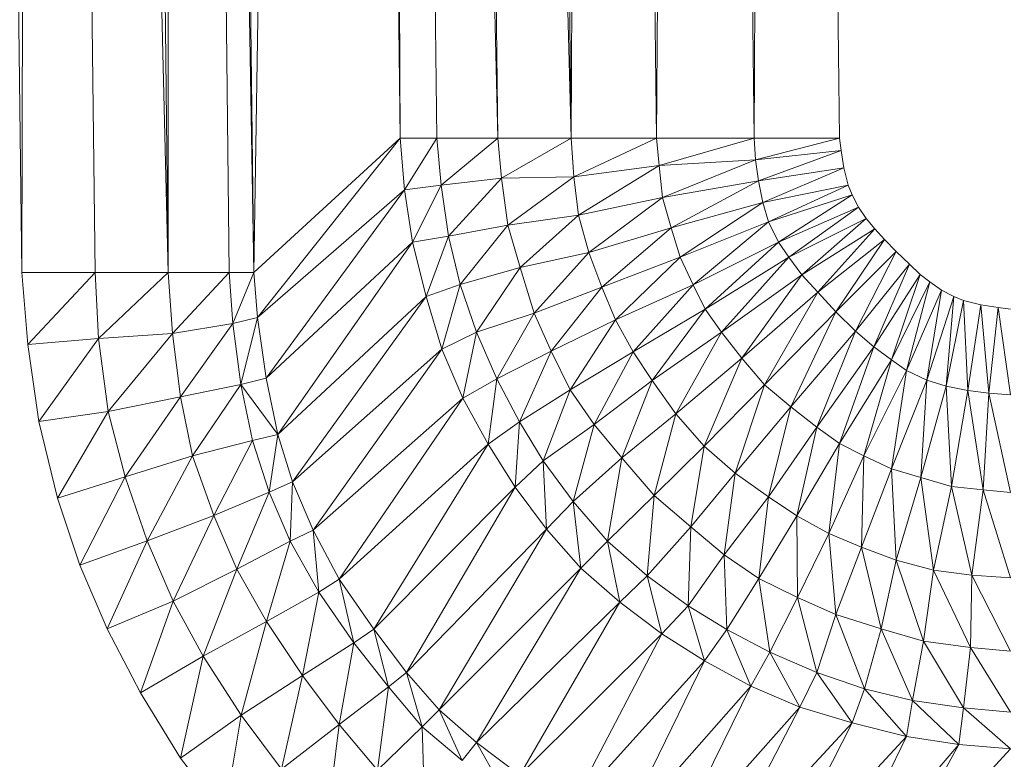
# Model space of a CAD drawing. Header units: metres. Extents: x 391.1 to 430.4, y 12.7 to 29.8.
# Tile 144 of 208: x 409.5217 to 409.5761, y 14.2593 to 14.3001. Entities that reach past the tile are written whole.
import ezdxf

# ---------------------------------------------------------------- set-up
doc = ezdxf.new("R2010")
doc.units = ezdxf.units.M
doc.layers.add('A-DETL-____-MBND', color=7, linetype='Continuous', lineweight=18)

# ---------------------------------------------------------------- blocks, each defined once
blk = doc.blocks.new('Family - Plats de dutxa PS-1-153666-02_SAN_P0')
at = {"layer": 'A-DETL-____-MBND', "color": 253, "true_color": 0xaaaaaa}
for p, q in [((0.068368, 0.105823), (0.064997, 0.400261)), ((0.068368, 0.105823), (0.064997, 0.400261)), ((0.069042, 0.400261), (0.068368, 0.105823)), ((0.068368, 0.105823), (0.069042, 0.400261)), ((0.069042, 0.400261), (0.076458, 0.105823)), ((0.069042, 0.400261), (0.072413, 0.105823)), ((0.076458, 0.105823), (0.069042, 0.400261)), ((0.069042, 0.400261), (0.072413, 0.105823)), ((0.076458, 0.105823), (0.073087, 0.400261)), ((0.076458, 0.105823), (0.073087, 0.400261)), ((0.076458, 0.400261), (0.081177, 0.105823)), ((0.076458, 0.400261), (0.079828, 0.105823)), ((0.081177, 0.105823), (0.076458, 0.400261)), ((0.076458, 0.400261), (0.079828, 0.105823)), ((0.076458, 0.400261), (0.076458, 0.105823)), ((0.076458, 0.105823), (0.076458, 0.400261)), ((0.081177, 0.105823), (0.077806, 0.400261)), ((0.081177, 0.105823), (0.077806, 0.400261)), ((0.085896, 0.400261), (0.081177, 0.105823)), ((0.081177, 0.105823), (0.085896, 0.400261)), ((0.089267, 0.113238), (0.085896, 0.400261)), ((0.085896, 0.400261), (0.089267, 0.113238)), ((0.087918, 0.400261), (0.09466, 0.113238)), ((0.087918, 0.400261), (0.091289, 0.113238)), ((0.09466, 0.113238), (0.087918, 0.400261)), ((0.087918, 0.400261), (0.091289, 0.113238)), ((0.087918, 0.400261), (0.089267, 0.113238)), ((0.089267, 0.113238), (0.087918, 0.400261)), ((0.091289, 0.400261), (0.098705, 0.113238)), ((0.091289, 0.400261), (0.09466, 0.113238)), ((0.098705, 0.113238), (0.091289, 0.400261)), ((0.09466, 0.113238), (0.091289, 0.400261)), ((0.098705, 0.113238), (0.095334, 0.400261)), ((0.098705, 0.113238), (0.095334, 0.400261)), ((0.100053, 0.400261), (0.098705, 0.113238)), ((0.098705, 0.113238), (0.100053, 0.400261)), ((0.103424, 0.113238), (0.100053, 0.400261)), ((0.100053, 0.400261), (0.103424, 0.113238)), ((0.105446, 0.400261), (0.103424, 0.113238)), ((0.103424, 0.113238), (0.105446, 0.400261)), ((0.108817, 0.113238), (0.105446, 0.400261)), ((0.105446, 0.400261), (0.108817, 0.113238)), ((0.110165, 0.400261), (0.108817, 0.113238)), ((0.108817, 0.113238), (0.110165, 0.400261)), ((0.113536, 0.113238), (0.110165, 0.400261)), ((0.110165, 0.400261), (0.113536, 0.113238)), ((0.089267, 0.113238), (0.081177, 0.105823)), ((0.081177, 0.105823), (0.089267, 0.113238)), ((0.089267, 0.113238), (0.081379, 0.10335)), ((0.081379, 0.10335), (0.089267, 0.113238)), ((0.091289, 0.113238), (0.089267, 0.113238)), ((0.089267, 0.113238), (0.089504, 0.110392)), ((0.089504, 0.110392), (0.089267, 0.113238)), ((0.089267, 0.113238), (0.091289, 0.113238)), ((0.091289, 0.113238), (0.089504, 0.110392)), ((0.089504, 0.110392), (0.091289, 0.113238)), ((0.09466, 0.113238), (0.091289, 0.113238)), ((0.091289, 0.113238), (0.09153, 0.110655)), ((0.09153, 0.110655), (0.091289, 0.113238)), ((0.091289, 0.113238), (0.09466, 0.113238)), ((0.09466, 0.113238), (0.09153, 0.110655)), ((0.09153, 0.110655), (0.09466, 0.113238)), ((0.098705, 0.113238), (0.09466, 0.113238)), ((0.09466, 0.113238), (0.09487, 0.11103)), ((0.09487, 0.11103), (0.09466, 0.113238)), ((0.09466, 0.113238), (0.098705, 0.113238)), ((0.098705, 0.113238), (0.09487, 0.11103)), ((0.09487, 0.11103), (0.098705, 0.113238)), ((0.103424, 0.113238), (0.098705, 0.113238)), ((0.098863, 0.111102), (0.098705, 0.113238)), ((0.098705, 0.113238), (0.103424, 0.113238)), ((0.098705, 0.113238), (0.098863, 0.111102)), ((0.103424, 0.113238), (0.098863, 0.111102)), ((0.098863, 0.111102), (0.103424, 0.113238)), ((0.108817, 0.113238), (0.103424, 0.113238)), ((0.103424, 0.113238), (0.103566, 0.11174)), ((0.103566, 0.11174), (0.103424, 0.113238)), ((0.103424, 0.113238), (0.108817, 0.113238)), ((0.108817, 0.113238), (0.103566, 0.11174)), ((0.103566, 0.11174), (0.108817, 0.113238)), ((0.113536, 0.113238), (0.108817, 0.113238)), ((0.108817, 0.113238), (0.108901, 0.11204)), ((0.108901, 0.11204), (0.108817, 0.113238)), ((0.108817, 0.113238), (0.113536, 0.113238)), ((0.113536, 0.113238), (0.108901, 0.11204)), ((0.108901, 0.11204), (0.113536, 0.113238)), ((0.113627, 0.112561), (0.113536, 0.113238)), ((0.113536, 0.113238), (0.113627, 0.112561)), ((0.103566, 0.11174), (0.108901, 0.11204)), ((0.108901, 0.11204), (0.103566, 0.11174)), ((0.108901, 0.11204), (0.103753, 0.109975)), ((0.103753, 0.109975), (0.108901, 0.11204)), ((0.108901, 0.11204), (0.113627, 0.112561)), ((0.113627, 0.112561), (0.108901, 0.11204)), ((0.108901, 0.11204), (0.109053, 0.11089)), ((0.109053, 0.11089), (0.108901, 0.11204)), ((0.113627, 0.112561), (0.109053, 0.11089)), ((0.109053, 0.11089), (0.113627, 0.112561)), ((0.113779, 0.111606), (0.113627, 0.112561)), ((0.113627, 0.112561), (0.113779, 0.111606)), ((0.098863, 0.111102), (0.103566, 0.11174)), ((0.103566, 0.11174), (0.098863, 0.111102)), ((0.103566, 0.11174), (0.099126, 0.108998)), ((0.099126, 0.108998), (0.103566, 0.11174)), ((0.103566, 0.11174), (0.103753, 0.109975)), ((0.103753, 0.109975), (0.103566, 0.11174)), ((0.109053, 0.11089), (0.113779, 0.111606)), ((0.113779, 0.111606), (0.109053, 0.11089)), ((0.113779, 0.111606), (0.109291, 0.109697)), ((0.109291, 0.109697), (0.113779, 0.111606)), ((0.114017, 0.110652), (0.113779, 0.111606)), ((0.113779, 0.111606), (0.114017, 0.110652)), ((0.09153, 0.110655), (0.09487, 0.11103)), ((0.09487, 0.11103), (0.09153, 0.110655)), ((0.09487, 0.11103), (0.091943, 0.107837)), ((0.091943, 0.107837), (0.09487, 0.11103)), ((0.09487, 0.11103), (0.098863, 0.111102)), ((0.098863, 0.111102), (0.09487, 0.11103)), ((0.09487, 0.11103), (0.095208, 0.108438)), ((0.095208, 0.108438), (0.09487, 0.11103)), ((0.098863, 0.111102), (0.095208, 0.108438)), ((0.095208, 0.108438), (0.098863, 0.111102)), ((0.099126, 0.108998), (0.098863, 0.111102)), ((0.098863, 0.111102), (0.099126, 0.108998)), ((0.089504, 0.110392), (0.09153, 0.110655)), ((0.09153, 0.110655), (0.089504, 0.110392)), ((0.09153, 0.110655), (0.089954, 0.107499)), ((0.089954, 0.107499), (0.09153, 0.110655)), ((0.09153, 0.110655), (0.091943, 0.107837)), ((0.091943, 0.107837), (0.09153, 0.110655)), ((0.103753, 0.109975), (0.109053, 0.11089)), ((0.109053, 0.11089), (0.103753, 0.109975)), ((0.109053, 0.11089), (0.104241, 0.108284)), ((0.104241, 0.108284), (0.109053, 0.11089)), ((0.109053, 0.11089), (0.109291, 0.109697)), ((0.109291, 0.109697), (0.109053, 0.11089)), ((0.109291, 0.109697), (0.114017, 0.110652)), ((0.114017, 0.110652), (0.109291, 0.109697)), ((0.114017, 0.110652), (0.109611, 0.108622)), ((0.109611, 0.108622), (0.114017, 0.110652)), ((0.114234, 0.110109), (0.114017, 0.110652)), ((0.114017, 0.110652), (0.114234, 0.110109)), ((0.081379, 0.10335), (0.089504, 0.110392)), ((0.089504, 0.110392), (0.081379, 0.10335)), ((0.089504, 0.110392), (0.081865, 0.099985)), ((0.081865, 0.099985), (0.089504, 0.110392)), ((0.089504, 0.110392), (0.089954, 0.107499)), ((0.089954, 0.107499), (0.089504, 0.110392)), ((0.099126, 0.108998), (0.103753, 0.109975)), ((0.103753, 0.109975), (0.099126, 0.108998)), ((0.103753, 0.109975), (0.099689, 0.106932)), ((0.099689, 0.106932), (0.103753, 0.109975)), ((0.103753, 0.109975), (0.104241, 0.108284)), ((0.104241, 0.108284), (0.103753, 0.109975)), ((0.114234, 0.110109), (0.109611, 0.108622)), ((0.109611, 0.108622), (0.114234, 0.110109)), ((0.114234, 0.110109), (0.110159, 0.107505)), ((0.110159, 0.107505), (0.114234, 0.110109)), ((0.114581, 0.109436), (0.114234, 0.110109)), ((0.114234, 0.110109), (0.114581, 0.109436)), ((0.104241, 0.108284), (0.109291, 0.109697)), ((0.109291, 0.109697), (0.104241, 0.108284)), ((0.109291, 0.109697), (0.104729, 0.106669)), ((0.104729, 0.106669), (0.109291, 0.109697)), ((0.109291, 0.109697), (0.109611, 0.108622)), ((0.109611, 0.108622), (0.109291, 0.109697)), ((0.110159, 0.107505), (0.114581, 0.109436)), ((0.114581, 0.109436), (0.110159, 0.107505)), ((0.114581, 0.109436), (0.110737, 0.106669)), ((0.110737, 0.106669), (0.114581, 0.109436)), ((0.114998, 0.108799), (0.114581, 0.109436)), ((0.114581, 0.109436), (0.114998, 0.108799)), ((0.095208, 0.108438), (0.099126, 0.108998)), ((0.099126, 0.108998), (0.095208, 0.108438)), ((0.099126, 0.108998), (0.095887, 0.106105)), ((0.095887, 0.106105), (0.099126, 0.108998)), ((0.099689, 0.106932), (0.099126, 0.108998)), ((0.099126, 0.108998), (0.099689, 0.106932)), ((0.110737, 0.106669), (0.114998, 0.108799)), ((0.114998, 0.108799), (0.110737, 0.106669)), ((0.114998, 0.108799), (0.11145, 0.105692)), ((0.11145, 0.105692), (0.114998, 0.108799)), ((0.115478, 0.108244), (0.114998, 0.108799)), ((0.114998, 0.108799), (0.115478, 0.108244)), ((0.091943, 0.107837), (0.095208, 0.108438)), ((0.095208, 0.108438), (0.091943, 0.107837)), ((0.095208, 0.108438), (0.092581, 0.10517)), ((0.092581, 0.10517), (0.095208, 0.108438)), ((0.095887, 0.106105), (0.095208, 0.108438)), ((0.095208, 0.108438), (0.095887, 0.106105)), ((0.099689, 0.106932), (0.104241, 0.108284)), ((0.104241, 0.108284), (0.099689, 0.106932)), ((0.104241, 0.108284), (0.100402, 0.105016)), ((0.100402, 0.105016), (0.104241, 0.108284)), ((0.104241, 0.108284), (0.104729, 0.106669)), ((0.104729, 0.106669), (0.104241, 0.108284)), ((0.104729, 0.106669), (0.109611, 0.108622)), ((0.109611, 0.108622), (0.104729, 0.106669)), ((0.109611, 0.108622), (0.105446, 0.105148)), ((0.105446, 0.105148), (0.109611, 0.108622)), ((0.109611, 0.108622), (0.110159, 0.107505)), ((0.110159, 0.107505), (0.109611, 0.108622)), ((0.11145, 0.105692), (0.115478, 0.108244)), ((0.115478, 0.108244), (0.11145, 0.105692)), ((0.115478, 0.108244), (0.112328, 0.104737)), ((0.112328, 0.104737), (0.115478, 0.108244)), ((0.116017, 0.107643), (0.115478, 0.108244)), ((0.115478, 0.108244), (0.116017, 0.107643)), ((0.089954, 0.107499), (0.091943, 0.107837)), ((0.091943, 0.107837), (0.089954, 0.107499)), ((0.091943, 0.107837), (0.090705, 0.104494)), ((0.090705, 0.104494), (0.091943, 0.107837)), ((0.091943, 0.107837), (0.092581, 0.10517)), ((0.092581, 0.10517), (0.091943, 0.107837)), ((0.081865, 0.099985), (0.089954, 0.107499)), ((0.089954, 0.107499), (0.081865, 0.099985)), ((0.089954, 0.107499), (0.08251, 0.096891)), ((0.08251, 0.096891), (0.089954, 0.107499)), ((0.089954, 0.107499), (0.090705, 0.104494)), ((0.090705, 0.104494), (0.089954, 0.107499)), ((0.105446, 0.105148), (0.110159, 0.107505)), ((0.110159, 0.107505), (0.105446, 0.105148)), ((0.110159, 0.107505), (0.106121, 0.1038)), ((0.106121, 0.1038), (0.110159, 0.107505)), ((0.110159, 0.107505), (0.110737, 0.106669)), ((0.110737, 0.106669), (0.110159, 0.107505)), ((0.112328, 0.104737), (0.116017, 0.107643)), ((0.116017, 0.107643), (0.112328, 0.104737)), ((0.116017, 0.107643), (0.113322, 0.103654)), ((0.113322, 0.103654), (0.116017, 0.107643)), ((0.116662, 0.106983), (0.116017, 0.107643)), ((0.116017, 0.107643), (0.116662, 0.106983)), ((0.095887, 0.106105), (0.099689, 0.106932)), ((0.099689, 0.106932), (0.095887, 0.106105)), ((0.099689, 0.106932), (0.096675, 0.103589)), ((0.096675, 0.103589), (0.099689, 0.106932)), ((0.100402, 0.105016), (0.099689, 0.106932)), ((0.099689, 0.106932), (0.100402, 0.105016)), ((0.100402, 0.105016), (0.104729, 0.106669)), ((0.104729, 0.106669), (0.100402, 0.105016)), ((0.104729, 0.106669), (0.101152, 0.103213)), ((0.101152, 0.103213), (0.104729, 0.106669)), ((0.104729, 0.106669), (0.105446, 0.105148)), ((0.105446, 0.105148), (0.104729, 0.106669)), ((0.106121, 0.1038), (0.110737, 0.106669)), ((0.110737, 0.106669), (0.106121, 0.1038)), ((0.110737, 0.106669), (0.107018, 0.102537)), ((0.107018, 0.102537), (0.110737, 0.106669)), ((0.11145, 0.105692), (0.110737, 0.106669)), ((0.110737, 0.106669), (0.11145, 0.105692)), ((0.116662, 0.106983), (0.113322, 0.103654)), ((0.116662, 0.106983), (0.113322, 0.103654)), ((0.114422, 0.102587), (0.116662, 0.106983)), ((0.116662, 0.106983), (0.114422, 0.102587)), ((0.117397, 0.106278), (0.116662, 0.106983)), ((0.116662, 0.106983), (0.117397, 0.106278)), ((0.095887, 0.106105), (0.092581, 0.10517)), ((0.092581, 0.10517), (0.095887, 0.106105)), ((0.095887, 0.106105), (0.093482, 0.10254)), ((0.093482, 0.10254), (0.095887, 0.106105)), ((0.096675, 0.103589), (0.095887, 0.106105)), ((0.095887, 0.106105), (0.096675, 0.103589)), ((0.114422, 0.102587), (0.117397, 0.106278)), ((0.117397, 0.106278), (0.114422, 0.102587)), ((0.115428, 0.101714), (0.117397, 0.106278)), ((0.117397, 0.106278), (0.115428, 0.101714)), ((0.117982, 0.105722), (0.117397, 0.106278)), ((0.117397, 0.106278), (0.117982, 0.105722)), ((0.068703, 0.101849), (0.068368, 0.105823)), ((0.072413, 0.105823), (0.068368, 0.105823)), ((0.068703, 0.101849), (0.068368, 0.105823)), ((0.068368, 0.105823), (0.072413, 0.105823)), ((0.072413, 0.105823), (0.068703, 0.101849)), ((0.068703, 0.101849), (0.072413, 0.105823)), ((0.076458, 0.105823), (0.072413, 0.105823)), ((0.072413, 0.105823), (0.072599, 0.102191)), ((0.072599, 0.102191), (0.072413, 0.105823)), ((0.072413, 0.105823), (0.076458, 0.105823)), ((0.076458, 0.105823), (0.072599, 0.102191)), ((0.072599, 0.102191), (0.076458, 0.105823)), ((0.079828, 0.105823), (0.076458, 0.105823)), ((0.076699, 0.102465), (0.076458, 0.105823)), ((0.076458, 0.105823), (0.079828, 0.105823)), ((0.076458, 0.105823), (0.076699, 0.102465)), ((0.079828, 0.105823), (0.076699, 0.102465)), ((0.076699, 0.102465), (0.079828, 0.105823)), ((0.081177, 0.105823), (0.079828, 0.105823)), ((0.079828, 0.105823), (0.080021, 0.10301)), ((0.080021, 0.10301), (0.079828, 0.105823)), ((0.079828, 0.105823), (0.081177, 0.105823)), ((0.081177, 0.105823), (0.080021, 0.10301)), ((0.080021, 0.10301), (0.081177, 0.105823)), ((0.081379, 0.10335), (0.081177, 0.105823)), ((0.081177, 0.105823), (0.081379, 0.10335)), ((0.11145, 0.105692), (0.107018, 0.102537)), ((0.107018, 0.102537), (0.11145, 0.105692)), ((0.11145, 0.105692), (0.108143, 0.101103)), ((0.108143, 0.101103), (0.11145, 0.105692)), ((0.112328, 0.104737), (0.11145, 0.105692)), ((0.11145, 0.105692), (0.112328, 0.104737)), ((0.115428, 0.101714), (0.117982, 0.105722)), ((0.117982, 0.105722), (0.115428, 0.101714)), ((0.116405, 0.101001), (0.117982, 0.105722)), ((0.117982, 0.105722), (0.116405, 0.101001)), ((0.118521, 0.105302), (0.117982, 0.105722)), ((0.117982, 0.105722), (0.118521, 0.105302)), ((0.090705, 0.104494), (0.092581, 0.10517)), ((0.092581, 0.10517), (0.090705, 0.104494)), ((0.092581, 0.10517), (0.091568, 0.101601)), ((0.091568, 0.101601), (0.092581, 0.10517)), ((0.092581, 0.10517), (0.093482, 0.10254)), ((0.093482, 0.10254), (0.092581, 0.10517)), ((0.100402, 0.105016), (0.096675, 0.103589)), ((0.096675, 0.103589), (0.100402, 0.105016)), ((0.100402, 0.105016), (0.097614, 0.101485)), ((0.097614, 0.101485), (0.100402, 0.105016)), ((0.101152, 0.103213), (0.100402, 0.105016)), ((0.100402, 0.105016), (0.101152, 0.103213)), ((0.101152, 0.103213), (0.105446, 0.105148)), ((0.105446, 0.105148), (0.101152, 0.103213)), ((0.105446, 0.105148), (0.102128, 0.101447)), ((0.102128, 0.101447), (0.105446, 0.105148)), ((0.105446, 0.105148), (0.106121, 0.1038)), ((0.106121, 0.1038), (0.105446, 0.105148)), ((0.116405, 0.101001), (0.118521, 0.105302)), ((0.118521, 0.105302), (0.116405, 0.101001)), ((0.117241, 0.100422), (0.118521, 0.105302)), ((0.118521, 0.105302), (0.117241, 0.100422)), ((0.119173, 0.104845), (0.118521, 0.105302)), ((0.118521, 0.105302), (0.119173, 0.104845)), ((0.08251, 0.096891), (0.090705, 0.104494)), ((0.090705, 0.104494), (0.08251, 0.096891)), ((0.090705, 0.104494), (0.083325, 0.094274)), ((0.083325, 0.094274), (0.090705, 0.104494)), ((0.090705, 0.104494), (0.091568, 0.101601)), ((0.091568, 0.101601), (0.090705, 0.104494)), ((0.108143, 0.101103), (0.112328, 0.104737)), ((0.112328, 0.104737), (0.108143, 0.101103)), ((0.112328, 0.104737), (0.10939, 0.099618)), ((0.10939, 0.099618), (0.112328, 0.104737)), ((0.113322, 0.103654), (0.112328, 0.104737)), ((0.112328, 0.104737), (0.113322, 0.103654)), ((0.117241, 0.100422), (0.119173, 0.104845)), ((0.119173, 0.104845), (0.117241, 0.100422)), ((0.118359, 0.099875), (0.119173, 0.104845)), ((0.119173, 0.104845), (0.118359, 0.099875)), ((0.118359, 0.099875), (0.119845, 0.104498)), ((0.119845, 0.104498), (0.118359, 0.099875)), ((0.119845, 0.104498), (0.119173, 0.104845)), ((0.119173, 0.104845), (0.119845, 0.104498)), ((0.119433, 0.099555), (0.119845, 0.104498)), ((0.119845, 0.104498), (0.119433, 0.099555)), ((0.120388, 0.104281), (0.119845, 0.104498)), ((0.119845, 0.104498), (0.120388, 0.104281)), ((0.119433, 0.099555), (0.120388, 0.104281)), ((0.120388, 0.104281), (0.119433, 0.099555)), ((0.121343, 0.104042), (0.120388, 0.104281)), ((0.120627, 0.099317), (0.120388, 0.104281)), ((0.120388, 0.104281), (0.121343, 0.104042)), ((0.120388, 0.104281), (0.120627, 0.099317)), ((0.120627, 0.099317), (0.121343, 0.104042)), ((0.121343, 0.104042), (0.120627, 0.099317)), ((0.122297, 0.103891), (0.121343, 0.104042)), ((0.121777, 0.099165), (0.121343, 0.104042)), ((0.121343, 0.104042), (0.122297, 0.103891)), ((0.121343, 0.104042), (0.121777, 0.099165)), ((0.121777, 0.099165), (0.122297, 0.103891)), ((0.122297, 0.103891), (0.121777, 0.099165)), ((0.122975, 0.1038), (0.122297, 0.103891)), ((0.122975, 0.099081), (0.122297, 0.103891)), ((0.122297, 0.103891), (0.122975, 0.1038)), ((0.122297, 0.103891), (0.122975, 0.099081)), ((0.080021, 0.10301), (0.081379, 0.10335)), ((0.081379, 0.10335), (0.080021, 0.10301)), ((0.081379, 0.10335), (0.080472, 0.099645)), ((0.080472, 0.099645), (0.081379, 0.10335)), ((0.081865, 0.099985), (0.081379, 0.10335)), ((0.081379, 0.10335), (0.081865, 0.099985)), ((0.093482, 0.10254), (0.096675, 0.103589)), ((0.096675, 0.103589), (0.093482, 0.10254)), ((0.096675, 0.103589), (0.094608, 0.099948)), ((0.094608, 0.099948), (0.096675, 0.103589)), ((0.096675, 0.103589), (0.097614, 0.101485)), ((0.097614, 0.101485), (0.096675, 0.103589)), ((0.102128, 0.101447), (0.106121, 0.1038)), ((0.106121, 0.1038), (0.102128, 0.101447)), ((0.106121, 0.1038), (0.103179, 0.09987)), ((0.103179, 0.09987), (0.106121, 0.1038)), ((0.106121, 0.1038), (0.107018, 0.102537)), ((0.107018, 0.102537), (0.106121, 0.1038)), ((0.113322, 0.103654), (0.10939, 0.099618)), ((0.113322, 0.103654), (0.10939, 0.099618)), ((0.11084, 0.098407), (0.113322, 0.103654)), ((0.113322, 0.103654), (0.11084, 0.098407)), ((0.114422, 0.102587), (0.113322, 0.103654)), ((0.113322, 0.103654), (0.114422, 0.102587)), ((0.076699, 0.102465), (0.080021, 0.10301)), ((0.080021, 0.10301), (0.076699, 0.102465)), ((0.080021, 0.10301), (0.077134, 0.098965)), ((0.077134, 0.098965), (0.080021, 0.10301)), ((0.080021, 0.10301), (0.080472, 0.099645)), ((0.080472, 0.099645), (0.080021, 0.10301)), ((0.097614, 0.101485), (0.101152, 0.103213)), ((0.101152, 0.103213), (0.097614, 0.101485)), ((0.101152, 0.103213), (0.098664, 0.099344)), ((0.098664, 0.099344), (0.101152, 0.103213)), ((0.102128, 0.101447), (0.101152, 0.103213)), ((0.101152, 0.103213), (0.102128, 0.101447)), ((0.072599, 0.102191), (0.076699, 0.102465)), ((0.076699, 0.102465), (0.072599, 0.102191)), ((0.076699, 0.102465), (0.073146, 0.098155)), ((0.073146, 0.098155), (0.076699, 0.102465)), ((0.077134, 0.098965), (0.076699, 0.102465)), ((0.076699, 0.102465), (0.077134, 0.098965)), ((0.091568, 0.101601), (0.093482, 0.10254)), ((0.093482, 0.10254), (0.091568, 0.101601)), ((0.093482, 0.10254), (0.092731, 0.098897)), ((0.092731, 0.098897), (0.093482, 0.10254)), ((0.093482, 0.10254), (0.094608, 0.099948)), ((0.094608, 0.099948), (0.093482, 0.10254)), ((0.103179, 0.09987), (0.107018, 0.102537)), ((0.107018, 0.102537), (0.103179, 0.09987)), ((0.107018, 0.102537), (0.104493, 0.098029)), ((0.104493, 0.098029), (0.107018, 0.102537)), ((0.107018, 0.102537), (0.108143, 0.101103)), ((0.108143, 0.101103), (0.107018, 0.102537)), ((0.11084, 0.098407), (0.114422, 0.102587)), ((0.114422, 0.102587), (0.11084, 0.098407)), ((0.112273, 0.097282), (0.114422, 0.102587)), ((0.114422, 0.102587), (0.112273, 0.097282)), ((0.115428, 0.101714), (0.114422, 0.102587)), ((0.114422, 0.102587), (0.115428, 0.101714)), ((0.068703, 0.101849), (0.072599, 0.102191)), ((0.072599, 0.102191), (0.068703, 0.101849)), ((0.069318, 0.097608), (0.068703, 0.101849)), ((0.069318, 0.097608), (0.068703, 0.101849)), ((0.072599, 0.102191), (0.069318, 0.097608)), ((0.069318, 0.097608), (0.072599, 0.102191)), ((0.072599, 0.102191), (0.073146, 0.098155)), ((0.073146, 0.098155), (0.072599, 0.102191)), ((0.115428, 0.101714), (0.112273, 0.097282)), ((0.112273, 0.097282), (0.115428, 0.101714)), ((0.113536, 0.096384), (0.115428, 0.101714)), ((0.115428, 0.101714), (0.113536, 0.096384)), ((0.116405, 0.101001), (0.115428, 0.101714)), ((0.115428, 0.101714), (0.116405, 0.101001)), ((0.083325, 0.094274), (0.091568, 0.101601)), ((0.091568, 0.101601), (0.083325, 0.094274)), ((0.091568, 0.101601), (0.084454, 0.091607)), ((0.084454, 0.091607), (0.091568, 0.101601)), ((0.091568, 0.101601), (0.092731, 0.098897)), ((0.092731, 0.098897), (0.091568, 0.101601)), ((0.094608, 0.099948), (0.097614, 0.101485)), ((0.097614, 0.101485), (0.094608, 0.099948)), ((0.097614, 0.101485), (0.09585, 0.097578)), ((0.09585, 0.097578), (0.097614, 0.101485)), ((0.097614, 0.101485), (0.098664, 0.099344)), ((0.098664, 0.099344), (0.097614, 0.101485)), ((0.098664, 0.099344), (0.102128, 0.101447)), ((0.102128, 0.101447), (0.098664, 0.099344)), ((0.102128, 0.101447), (0.099978, 0.097428)), ((0.099978, 0.097428), (0.102128, 0.101447)), ((0.103179, 0.09987), (0.102128, 0.101447)), ((0.102128, 0.101447), (0.103179, 0.09987)), ((0.104493, 0.098029), (0.108143, 0.101103)), ((0.108143, 0.101103), (0.104493, 0.098029)), ((0.108143, 0.101103), (0.106053, 0.096246)), ((0.106053, 0.096246), (0.108143, 0.101103)), ((0.108143, 0.101103), (0.10939, 0.099618)), ((0.10939, 0.099618), (0.108143, 0.101103)), ((0.113536, 0.096384), (0.116405, 0.101001)), ((0.116405, 0.101001), (0.113536, 0.096384)), ((0.114885, 0.09571), (0.116405, 0.101001)), ((0.116405, 0.101001), (0.114885, 0.09571)), ((0.116405, 0.101001), (0.117241, 0.100422)), ((0.117241, 0.100422), (0.116405, 0.101001)), ((0.114885, 0.09571), (0.117241, 0.100422)), ((0.117241, 0.100422), (0.114885, 0.09571)), ((0.116405, 0.094993), (0.117241, 0.100422)), ((0.117241, 0.100422), (0.116405, 0.094993)), ((0.117241, 0.100422), (0.118359, 0.099875)), ((0.118359, 0.099875), (0.117241, 0.100422)), ((0.077134, 0.098965), (0.080472, 0.099645)), ((0.080472, 0.099645), (0.077134, 0.098965)), ((0.080472, 0.099645), (0.077806, 0.09571)), ((0.077806, 0.09571), (0.080472, 0.099645)), ((0.080472, 0.099645), (0.081865, 0.099985)), ((0.081865, 0.099985), (0.080472, 0.099645)), ((0.080472, 0.099645), (0.081118, 0.096551)), ((0.08251, 0.096891), (0.080472, 0.099645)), ((0.080472, 0.099645), (0.08251, 0.096891)), ((0.080472, 0.099645), (0.081118, 0.096551)), ((0.08251, 0.096891), (0.081865, 0.099985)), ((0.08251, 0.096891), (0.081865, 0.099985)), ((0.092731, 0.098897), (0.094608, 0.099948)), ((0.094608, 0.099948), (0.092731, 0.098897)), ((0.094608, 0.099948), (0.09412, 0.096342)), ((0.09412, 0.096342), (0.094608, 0.099948)), ((0.094608, 0.099948), (0.09585, 0.097578)), ((0.09585, 0.097578), (0.094608, 0.099948)), ((0.099978, 0.097428), (0.103179, 0.09987)), ((0.103179, 0.09987), (0.099978, 0.097428)), ((0.103179, 0.09987), (0.101517, 0.095587)), ((0.101517, 0.095587), (0.103179, 0.09987)), ((0.104493, 0.098029), (0.103179, 0.09987)), ((0.103179, 0.09987), (0.104493, 0.098029)), ((0.10939, 0.099618), (0.106053, 0.096246)), ((0.10939, 0.099618), (0.106053, 0.096246)), ((0.107765, 0.094756), (0.10939, 0.099618)), ((0.10939, 0.099618), (0.107765, 0.094756)), ((0.10939, 0.099618), (0.11084, 0.098407)), ((0.11084, 0.098407), (0.10939, 0.099618)), ((0.116405, 0.094993), (0.118359, 0.099875)), ((0.118359, 0.099875), (0.116405, 0.094993)), ((0.11802, 0.094505), (0.118359, 0.099875)), ((0.118359, 0.099875), (0.11802, 0.094505)), ((0.11802, 0.094505), (0.119433, 0.099555)), ((0.119433, 0.099555), (0.11802, 0.094505)), ((0.118359, 0.099875), (0.119433, 0.099555)), ((0.119433, 0.099555), (0.118359, 0.099875)), ((0.119711, 0.094017), (0.119433, 0.099555)), ((0.119433, 0.099555), (0.120627, 0.099317)), ((0.119433, 0.099555), (0.119711, 0.094017)), ((0.120627, 0.099317), (0.119433, 0.099555)), ((0.09585, 0.097578), (0.098664, 0.099344)), ((0.098664, 0.099344), (0.09585, 0.097578)), ((0.098664, 0.099344), (0.097163, 0.095437)), ((0.097163, 0.095437), (0.098664, 0.099344)), ((0.098664, 0.099344), (0.099978, 0.097428)), ((0.099978, 0.097428), (0.098664, 0.099344)), ((0.119711, 0.094017), (0.120627, 0.099317)), ((0.120627, 0.099317), (0.119711, 0.094017)), ((0.121477, 0.093829), (0.120627, 0.099317)), ((0.120627, 0.099317), (0.121777, 0.099165)), ((0.120627, 0.099317), (0.121477, 0.093829)), ((0.121777, 0.099165), (0.120627, 0.099317)), ((0.121477, 0.093829), (0.121777, 0.099165)), ((0.121777, 0.099165), (0.121477, 0.093829)), ((0.122975, 0.093688), (0.121777, 0.099165)), ((0.121777, 0.099165), (0.122975, 0.099081)), ((0.121777, 0.099165), (0.122975, 0.093688)), ((0.122975, 0.099081), (0.121777, 0.099165)), ((0.073146, 0.098155), (0.077134, 0.098965)), ((0.077134, 0.098965), (0.073146, 0.098155)), ((0.077134, 0.098965), (0.074078, 0.094546)), ((0.074078, 0.094546), (0.077134, 0.098965)), ((0.077806, 0.09571), (0.077134, 0.098965)), ((0.077134, 0.098965), (0.077806, 0.09571)), ((0.084454, 0.091607), (0.092731, 0.098897)), ((0.092731, 0.098897), (0.084454, 0.091607)), ((0.092731, 0.098897), (0.085903, 0.088899)), ((0.085903, 0.088899), (0.092731, 0.098897)), ((0.092731, 0.098897), (0.09412, 0.096342)), ((0.09412, 0.096342), (0.092731, 0.098897)), ((0.069318, 0.097608), (0.073146, 0.098155)), ((0.073146, 0.098155), (0.069318, 0.097608)), ((0.073146, 0.098155), (0.070343, 0.093366)), ((0.070343, 0.093366), (0.073146, 0.098155)), ((0.073146, 0.098155), (0.074078, 0.094546)), ((0.074078, 0.094546), (0.073146, 0.098155)), ((0.104493, 0.098029), (0.101517, 0.095587)), ((0.101517, 0.095587), (0.104493, 0.098029)), ((0.104493, 0.098029), (0.103297, 0.093519)), ((0.103297, 0.093519), (0.104493, 0.098029)), ((0.106053, 0.096246), (0.104493, 0.098029)), ((0.104493, 0.098029), (0.106053, 0.096246)), ((0.107765, 0.094756), (0.11084, 0.098407)), ((0.11084, 0.098407), (0.107765, 0.094756)), ((0.109606, 0.093443), (0.11084, 0.098407)), ((0.11084, 0.098407), (0.109606, 0.093443)), ((0.11084, 0.098407), (0.112273, 0.097282)), ((0.112273, 0.097282), (0.11084, 0.098407)), ((0.069318, 0.097608), (0.070343, 0.093366)), ((0.070343, 0.093366), (0.069318, 0.097608)), ((0.09412, 0.096342), (0.09585, 0.097578)), ((0.09585, 0.097578), (0.09412, 0.096342)), ((0.09585, 0.097578), (0.095621, 0.093976)), ((0.095621, 0.093976), (0.09585, 0.097578)), ((0.09585, 0.097578), (0.097163, 0.095437)), ((0.097163, 0.095437), (0.09585, 0.097578)), ((0.097163, 0.095437), (0.099978, 0.097428)), ((0.099978, 0.097428), (0.097163, 0.095437)), ((0.099978, 0.097428), (0.098815, 0.093183)), ((0.098815, 0.093183), (0.099978, 0.097428)), ((0.099978, 0.097428), (0.101517, 0.095587)), ((0.101517, 0.095587), (0.099978, 0.097428)), ((0.081118, 0.096551), (0.08251, 0.096891)), ((0.08251, 0.096891), (0.081118, 0.096551)), ((0.08251, 0.096891), (0.082035, 0.093696)), ((0.082035, 0.093696), (0.08251, 0.096891)), ((0.083325, 0.094274), (0.08251, 0.096891)), ((0.08251, 0.096891), (0.083325, 0.094274)), ((0.109606, 0.093443), (0.112273, 0.097282)), ((0.112273, 0.097282), (0.109606, 0.093443)), ((0.111184, 0.092392), (0.112273, 0.097282)), ((0.112273, 0.097282), (0.111184, 0.092392)), ((0.112273, 0.097282), (0.113536, 0.096384)), ((0.113536, 0.096384), (0.112273, 0.097282)), ((0.077806, 0.09571), (0.081118, 0.096551)), ((0.081118, 0.096551), (0.077806, 0.09571)), ((0.081118, 0.096551), (0.078968, 0.092404)), ((0.078968, 0.092404), (0.081118, 0.096551)), ((0.081118, 0.096551), (0.082035, 0.093696)), ((0.082035, 0.093696), (0.081118, 0.096551)), ((0.085903, 0.088899), (0.09412, 0.096342)), ((0.09412, 0.096342), (0.085903, 0.088899)), ((0.09412, 0.096342), (0.087807, 0.086145)), ((0.087807, 0.086145), (0.09412, 0.096342)), ((0.09412, 0.096342), (0.095621, 0.093976)), ((0.095621, 0.093976), (0.09412, 0.096342)), ((0.111184, 0.092392), (0.113536, 0.096384)), ((0.113536, 0.096384), (0.111184, 0.092392)), ((0.112949, 0.091416), (0.113536, 0.096384)), ((0.113536, 0.096384), (0.112949, 0.091416)), ((0.113536, 0.096384), (0.114885, 0.09571)), ((0.114885, 0.09571), (0.113536, 0.096384)), ((0.106053, 0.096246), (0.103297, 0.093519)), ((0.106053, 0.096246), (0.103297, 0.093519)), ((0.105323, 0.09178), (0.106053, 0.096246)), ((0.106053, 0.096246), (0.105323, 0.09178)), ((0.107765, 0.094756), (0.106053, 0.096246)), ((0.106053, 0.096246), (0.107765, 0.094756)), ((0.077806, 0.09571), (0.074078, 0.094546)), ((0.074078, 0.094546), (0.077806, 0.09571)), ((0.077806, 0.09571), (0.0753, 0.09101)), ((0.0753, 0.09101), (0.077806, 0.09571)), ((0.078968, 0.092404), (0.077806, 0.09571)), ((0.077806, 0.09571), (0.078968, 0.092404)), ((0.095621, 0.093976), (0.097163, 0.095437)), ((0.097163, 0.095437), (0.095621, 0.093976)), ((0.097163, 0.095437), (0.098815, 0.093183)), ((0.097163, 0.095437), (0.097357, 0.091665)), ((0.097357, 0.091665), (0.097163, 0.095437)), ((0.098815, 0.093183), (0.097163, 0.095437)), ((0.098815, 0.093183), (0.101517, 0.095587)), ((0.101517, 0.095587), (0.098815, 0.093183)), ((0.101517, 0.095587), (0.100727, 0.090991)), ((0.100727, 0.090991), (0.101517, 0.095587)), ((0.101517, 0.095587), (0.103297, 0.093519)), ((0.103297, 0.093519), (0.101517, 0.095587)), ((0.112949, 0.091416), (0.114885, 0.09571)), ((0.114885, 0.09571), (0.112949, 0.091416)), ((0.114752, 0.090666), (0.114885, 0.09571)), ((0.114885, 0.09571), (0.114752, 0.090666)), ((0.114885, 0.09571), (0.116405, 0.094993)), ((0.116405, 0.094993), (0.114885, 0.09571)), ((0.107765, 0.094756), (0.105323, 0.09178)), ((0.105323, 0.09178), (0.107765, 0.094756)), ((0.107164, 0.090242), (0.107765, 0.094756)), ((0.107765, 0.094756), (0.107164, 0.090242)), ((0.109606, 0.093443), (0.107765, 0.094756)), ((0.107765, 0.094756), (0.109606, 0.093443)), ((0.114752, 0.090666), (0.116405, 0.094993)), ((0.116405, 0.094993), (0.114752, 0.090666)), ((0.116668, 0.089953), (0.116405, 0.094993)), ((0.116405, 0.094993), (0.11802, 0.094505)), ((0.116405, 0.094993), (0.116668, 0.089953)), ((0.11802, 0.094505), (0.116405, 0.094993)), ((0.070343, 0.093366), (0.074078, 0.094546)), ((0.074078, 0.094546), (0.070343, 0.093366)), ((0.074078, 0.094546), (0.071574, 0.089672)), ((0.071574, 0.089672), (0.074078, 0.094546)), ((0.074078, 0.094546), (0.0753, 0.09101)), ((0.0753, 0.09101), (0.074078, 0.094546)), ((0.082035, 0.093696), (0.083325, 0.094274)), ((0.083325, 0.094274), (0.082035, 0.093696)), ((0.083325, 0.094274), (0.083199, 0.090991)), ((0.083199, 0.090991), (0.083325, 0.094274)), ((0.084454, 0.091607), (0.083325, 0.094274)), ((0.083325, 0.094274), (0.084454, 0.091607)), ((0.116668, 0.089953), (0.11802, 0.094505)), ((0.11802, 0.094505), (0.116668, 0.089953)), ((0.118734, 0.08939), (0.11802, 0.094505)), ((0.11802, 0.094505), (0.119711, 0.094017)), ((0.11802, 0.094505), (0.118734, 0.08939)), ((0.119711, 0.094017), (0.11802, 0.094505)), ((0.078968, 0.092404), (0.082035, 0.093696)), ((0.082035, 0.093696), (0.078968, 0.092404)), ((0.082035, 0.093696), (0.080239, 0.089447)), ((0.080239, 0.089447), (0.082035, 0.093696)), ((0.082035, 0.093696), (0.083199, 0.090991)), ((0.083199, 0.090991), (0.082035, 0.093696)), ((0.087807, 0.086145), (0.095621, 0.093976)), ((0.095621, 0.093976), (0.087807, 0.086145)), ((0.095621, 0.093976), (0.089624, 0.083746)), ((0.089624, 0.083746), (0.095621, 0.093976)), ((0.095621, 0.093976), (0.097357, 0.091665)), ((0.097357, 0.091665), (0.095621, 0.093976)), ((0.118734, 0.08939), (0.119711, 0.094017)), ((0.119711, 0.094017), (0.118734, 0.08939)), ((0.120838, 0.089127), (0.119711, 0.094017)), ((0.119711, 0.094017), (0.121477, 0.093829)), ((0.119711, 0.094017), (0.120838, 0.089127)), ((0.121477, 0.093829), (0.119711, 0.094017)), ((0.120838, 0.089127), (0.121477, 0.093829)), ((0.121477, 0.093829), (0.120838, 0.089127)), ((0.122975, 0.088969), (0.121477, 0.093829)), ((0.121477, 0.093829), (0.122975, 0.093688)), ((0.121477, 0.093829), (0.122975, 0.088969)), ((0.122975, 0.093688), (0.121477, 0.093829)), ((0.070343, 0.093366), (0.071574, 0.089672)), ((0.071574, 0.089672), (0.070343, 0.093366)), ((0.097357, 0.091665), (0.098815, 0.093183)), ((0.098815, 0.093183), (0.097357, 0.091665)), ((0.098815, 0.093183), (0.100727, 0.090991)), ((0.098815, 0.093183), (0.099255, 0.089503)), ((0.099255, 0.089503), (0.098815, 0.093183)), ((0.100727, 0.090991), (0.098815, 0.093183)), ((0.103297, 0.093519), (0.100727, 0.090991)), ((0.103297, 0.093519), (0.100727, 0.090991)), ((0.102919, 0.089078), (0.103297, 0.093519)), ((0.103297, 0.093519), (0.102919, 0.089078)), ((0.103297, 0.093519), (0.105323, 0.09178)), ((0.105323, 0.09178), (0.103297, 0.093519)), ((0.107164, 0.090242), (0.109606, 0.093443)), ((0.109606, 0.093443), (0.107164, 0.090242)), ((0.10908, 0.088928), (0.109606, 0.093443)), ((0.109606, 0.093443), (0.10908, 0.088928)), ((0.111184, 0.092392), (0.109606, 0.093443)), ((0.109606, 0.093443), (0.111184, 0.092392)), ((0.0753, 0.09101), (0.078968, 0.092404)), ((0.078968, 0.092404), (0.0753, 0.09101)), ((0.078968, 0.092404), (0.076727, 0.087679)), ((0.076727, 0.087679), (0.078968, 0.092404)), ((0.080239, 0.089447), (0.078968, 0.092404)), ((0.078968, 0.092404), (0.080239, 0.089447)), ((0.10908, 0.088928), (0.111184, 0.092392)), ((0.111184, 0.092392), (0.10908, 0.088928)), ((0.112949, 0.091416), (0.111184, 0.092392)), ((0.111221, 0.087877), (0.111184, 0.092392)), ((0.111184, 0.092392), (0.112949, 0.091416)), ((0.111184, 0.092392), (0.111221, 0.087877)), ((0.083199, 0.090991), (0.084454, 0.091607)), ((0.084454, 0.091607), (0.083199, 0.090991)), ((0.085903, 0.088899), (0.084454, 0.091607)), ((0.084454, 0.091607), (0.085903, 0.088899)), ((0.084454, 0.091607), (0.084782, 0.088183)), ((0.084782, 0.088183), (0.084454, 0.091607)), ((0.089624, 0.083746), (0.097357, 0.091665)), ((0.097357, 0.091665), (0.089624, 0.083746)), ((0.097357, 0.091665), (0.091424, 0.081688)), ((0.091424, 0.081688), (0.097357, 0.091665)), ((0.097357, 0.091665), (0.099255, 0.089503)), ((0.099255, 0.089503), (0.097357, 0.091665)), ((0.102919, 0.089078), (0.105323, 0.09178)), ((0.105323, 0.09178), (0.102919, 0.089078)), ((0.105173, 0.087427), (0.105323, 0.09178)), ((0.105323, 0.09178), (0.105173, 0.087427)), ((0.105323, 0.09178), (0.107164, 0.090242)), ((0.107164, 0.090242), (0.105323, 0.09178)), ((0.111221, 0.087877), (0.112949, 0.091416)), ((0.112949, 0.091416), (0.111221, 0.087877)), ((0.114752, 0.090666), (0.112949, 0.091416)), ((0.113325, 0.086939), (0.112949, 0.091416)), ((0.112949, 0.091416), (0.114752, 0.090666)), ((0.112949, 0.091416), (0.113325, 0.086939)), ((0.071574, 0.089672), (0.0753, 0.09101)), ((0.0753, 0.09101), (0.071574, 0.089672)), ((0.0753, 0.09101), (0.073086, 0.08616)), ((0.073086, 0.08616), (0.0753, 0.09101)), ((0.076727, 0.087679), (0.0753, 0.09101)), ((0.0753, 0.09101), (0.076727, 0.087679)), ((0.080239, 0.089447), (0.083199, 0.090991)), ((0.083199, 0.090991), (0.080239, 0.089447)), ((0.083199, 0.090991), (0.081883, 0.086557)), ((0.081883, 0.086557), (0.083199, 0.090991)), ((0.084782, 0.088183), (0.083199, 0.090991)), ((0.083199, 0.090991), (0.084782, 0.088183)), ((0.100727, 0.090991), (0.099255, 0.089503)), ((0.100727, 0.090991), (0.099255, 0.089503)), ((0.101401, 0.08762), (0.100727, 0.090991)), ((0.100727, 0.090991), (0.102919, 0.089078)), ((0.100727, 0.090991), (0.101401, 0.08762)), ((0.102919, 0.089078), (0.100727, 0.090991)), ((0.114752, 0.090666), (0.113325, 0.086939)), ((0.113325, 0.086939), (0.114752, 0.090666)), ((0.116668, 0.089953), (0.114752, 0.090666)), ((0.115842, 0.086151), (0.114752, 0.090666)), ((0.114752, 0.090666), (0.116668, 0.089953)), ((0.114752, 0.090666), (0.115842, 0.086151)), ((0.105173, 0.087427), (0.107164, 0.090242)), ((0.107164, 0.090242), (0.105173, 0.087427)), ((0.107314, 0.086114), (0.107164, 0.090242)), ((0.107164, 0.090242), (0.10908, 0.088928)), ((0.107164, 0.090242), (0.107314, 0.086114)), ((0.10908, 0.088928), (0.107164, 0.090242)), ((0.115842, 0.086151), (0.116668, 0.089953)), ((0.116668, 0.089953), (0.115842, 0.086151)), ((0.118734, 0.08939), (0.116668, 0.089953)), ((0.118175, 0.085472), (0.116668, 0.089953)), ((0.116668, 0.089953), (0.118734, 0.08939)), ((0.116668, 0.089953), (0.118175, 0.085472)), ((0.071574, 0.089672), (0.073086, 0.08616)), ((0.073086, 0.08616), (0.071574, 0.089672)), ((0.080239, 0.089447), (0.076727, 0.087679)), ((0.076727, 0.087679), (0.080239, 0.089447)), ((0.080239, 0.089447), (0.07838, 0.084651)), ((0.07838, 0.084651), (0.080239, 0.089447)), ((0.081883, 0.086557), (0.080239, 0.089447)), ((0.080239, 0.089447), (0.081883, 0.086557)), ((0.099255, 0.089503), (0.091424, 0.081688)), ((0.099255, 0.089503), (0.091424, 0.081688)), ((0.093482, 0.079888), (0.099255, 0.089503)), ((0.099255, 0.089503), (0.093482, 0.079888)), ((0.099255, 0.089503), (0.101401, 0.08762)), ((0.101401, 0.08762), (0.099255, 0.089503)), ((0.118175, 0.085472), (0.118734, 0.08939)), ((0.118734, 0.08939), (0.118175, 0.085472)), ((0.120838, 0.089127), (0.118734, 0.08939)), ((0.120767, 0.085134), (0.118734, 0.08939)), ((0.118734, 0.08939), (0.120838, 0.089127)), ((0.118734, 0.08939), (0.120767, 0.085134)), ((0.084782, 0.088183), (0.085903, 0.088899)), ((0.085903, 0.088899), (0.084782, 0.088183)), ((0.087807, 0.086145), (0.085903, 0.088899)), ((0.085903, 0.088899), (0.087807, 0.086145)), ((0.085903, 0.088899), (0.086705, 0.085391)), ((0.086705, 0.085391), (0.085903, 0.088899)), ((0.101401, 0.08762), (0.102919, 0.089078)), ((0.102919, 0.089078), (0.101401, 0.08762)), ((0.103712, 0.085885), (0.102919, 0.089078)), ((0.102919, 0.089078), (0.105173, 0.087427)), ((0.102919, 0.089078), (0.103712, 0.085885)), ((0.105173, 0.087427), (0.102919, 0.089078)), ((0.107314, 0.086114), (0.10908, 0.088928)), ((0.10908, 0.088928), (0.107314, 0.086114)), ((0.109685, 0.084871), (0.10908, 0.088928)), ((0.10908, 0.088928), (0.111221, 0.087877)), ((0.10908, 0.088928), (0.109685, 0.084871)), ((0.111221, 0.087877), (0.10908, 0.088928)), ((0.120767, 0.085134), (0.120838, 0.089127)), ((0.120838, 0.089127), (0.120767, 0.085134)), ((0.122975, 0.088969), (0.120838, 0.089127)), ((0.122975, 0.084924), (0.120838, 0.089127)), ((0.120838, 0.089127), (0.122975, 0.088969)), ((0.120838, 0.089127), (0.122975, 0.084924)), ((0.081883, 0.086557), (0.084782, 0.088183)), ((0.084782, 0.088183), (0.081883, 0.086557)), ((0.084782, 0.088183), (0.083873, 0.083575)), ((0.083873, 0.083575), (0.084782, 0.088183)), ((0.086705, 0.085391), (0.084782, 0.088183)), ((0.084782, 0.088183), (0.086705, 0.085391)), ((0.076727, 0.087679), (0.073086, 0.08616)), ((0.073086, 0.08616), (0.076727, 0.087679)), ((0.076727, 0.087679), (0.074923, 0.082626)), ((0.074923, 0.082626), (0.076727, 0.087679)), ((0.076727, 0.087679), (0.07838, 0.084651)), ((0.07838, 0.084651), (0.076727, 0.087679)), ((0.093482, 0.079888), (0.101401, 0.08762)), ((0.101401, 0.08762), (0.093482, 0.079888)), ((0.095882, 0.078071), (0.101401, 0.08762)), ((0.101401, 0.08762), (0.095882, 0.078071)), ((0.101401, 0.08762), (0.103712, 0.085885)), ((0.103712, 0.085885), (0.101401, 0.08762)), ((0.109685, 0.084871), (0.111221, 0.087877)), ((0.111221, 0.087877), (0.109685, 0.084871)), ((0.112277, 0.083745), (0.111221, 0.087877)), ((0.111221, 0.087877), (0.113325, 0.086939)), ((0.111221, 0.087877), (0.112277, 0.083745)), ((0.113325, 0.086939), (0.111221, 0.087877)), ((0.103712, 0.085885), (0.105173, 0.087427)), ((0.105173, 0.087427), (0.103712, 0.085885)), ((0.106078, 0.084383), (0.105173, 0.087427)), ((0.105173, 0.087427), (0.107314, 0.086114)), ((0.105173, 0.087427), (0.106078, 0.084383)), ((0.107314, 0.086114), (0.105173, 0.087427)), ((0.07838, 0.084651), (0.081883, 0.086557)), ((0.081883, 0.086557), (0.07838, 0.084651)), ((0.081883, 0.086557), (0.080487, 0.081384)), ((0.080487, 0.081384), (0.081883, 0.086557)), ((0.083873, 0.083575), (0.081883, 0.086557)), ((0.081883, 0.086557), (0.083873, 0.083575)), ((0.112277, 0.083745), (0.113325, 0.086939)), ((0.113325, 0.086939), (0.112277, 0.083745)), ((0.115842, 0.086151), (0.113325, 0.086939)), ((0.114906, 0.082845), (0.113325, 0.086939)), ((0.113325, 0.086939), (0.115842, 0.086151)), ((0.113325, 0.086939), (0.114906, 0.082845)), ((0.073086, 0.08616), (0.074923, 0.082626)), ((0.074923, 0.082626), (0.073086, 0.08616)), ((0.087807, 0.086145), (0.086705, 0.085391)), ((0.086705, 0.085391), (0.087807, 0.086145)), ((0.089624, 0.083746), (0.087807, 0.086145)), ((0.087807, 0.086145), (0.089624, 0.083746)), ((0.087807, 0.086145), (0.088619, 0.082953)), ((0.088619, 0.082953), (0.087807, 0.086145)), ((0.106078, 0.084383), (0.107314, 0.086114)), ((0.107314, 0.086114), (0.106078, 0.084383)), ((0.108633, 0.082995), (0.107314, 0.086114)), ((0.107314, 0.086114), (0.109685, 0.084871)), ((0.107314, 0.086114), (0.108633, 0.082995)), ((0.109685, 0.084871), (0.107314, 0.086114)), ((0.115842, 0.086151), (0.114906, 0.082845)), ((0.114906, 0.082845), (0.115842, 0.086151)), ((0.118175, 0.085472), (0.115842, 0.086151)), ((0.117573, 0.082207), (0.115842, 0.086151)), ((0.115842, 0.086151), (0.118175, 0.085472)), ((0.115842, 0.086151), (0.117573, 0.082207)), ((0.083873, 0.083575), (0.086705, 0.085391)), ((0.086705, 0.085391), (0.083873, 0.083575)), ((0.086705, 0.085391), (0.085896, 0.080879)), ((0.085896, 0.080879), (0.086705, 0.085391)), ((0.086705, 0.085391), (0.088619, 0.082953)), ((0.088619, 0.082953), (0.086705, 0.085391)), ((0.095882, 0.078071), (0.103712, 0.085885)), ((0.103712, 0.085885), (0.095882, 0.078071)), ((0.098635, 0.076167), (0.103712, 0.085885)), ((0.103712, 0.085885), (0.098635, 0.076167)), ((0.103712, 0.085885), (0.106078, 0.084383)), ((0.106078, 0.084383), (0.103712, 0.085885)), ((0.117573, 0.082207), (0.118175, 0.085472)), ((0.118175, 0.085472), (0.117573, 0.082207)), ((0.120391, 0.081794), (0.118175, 0.085472)), ((0.118175, 0.085472), (0.120767, 0.085134)), ((0.118175, 0.085472), (0.120391, 0.081794)), ((0.120767, 0.085134), (0.118175, 0.085472)), ((0.108633, 0.082995), (0.109685, 0.084871)), ((0.109685, 0.084871), (0.108633, 0.082995)), ((0.111338, 0.081832), (0.109685, 0.084871)), ((0.109685, 0.084871), (0.112277, 0.083745)), ((0.109685, 0.084871), (0.111338, 0.081832)), ((0.112277, 0.083745), (0.109685, 0.084871)), ((0.120391, 0.081794), (0.120767, 0.085134)), ((0.120767, 0.085134), (0.120391, 0.081794)), ((0.122975, 0.081553), (0.120767, 0.085134)), ((0.120767, 0.085134), (0.122975, 0.084924)), ((0.120767, 0.085134), (0.122975, 0.081553)), ((0.122975, 0.084924), (0.120767, 0.085134)), ((0.074923, 0.082626), (0.07838, 0.084651)), ((0.07838, 0.084651), (0.074923, 0.082626)), ((0.07838, 0.084651), (0.077141, 0.079026)), ((0.077141, 0.079026), (0.07838, 0.084651)), ((0.080487, 0.081384), (0.07838, 0.084651)), ((0.07838, 0.084651), (0.080487, 0.081384)), ((0.098635, 0.076167), (0.106078, 0.084383)), ((0.106078, 0.084383), (0.098635, 0.076167)), ((0.101344, 0.074717), (0.106078, 0.084383)), ((0.106078, 0.084383), (0.101344, 0.074717)), ((0.106078, 0.084383), (0.108633, 0.082995)), ((0.108633, 0.082995), (0.106078, 0.084383)), ((0.080487, 0.081384), (0.083873, 0.083575)), ((0.083873, 0.083575), (0.080487, 0.081384)), ((0.083873, 0.083575), (0.082717, 0.078407)), ((0.082717, 0.078407), (0.083873, 0.083575)), ((0.085896, 0.080879), (0.083873, 0.083575)), ((0.083873, 0.083575), (0.085896, 0.080879)), ((0.088619, 0.082953), (0.089624, 0.083746)), ((0.089624, 0.083746), (0.088619, 0.082953)), ((0.091424, 0.081688), (0.089624, 0.083746)), ((0.089624, 0.083746), (0.091424, 0.081688)), ((0.089624, 0.083746), (0.09048, 0.080744)), ((0.09048, 0.080744), (0.089624, 0.083746)), ((0.111338, 0.081832), (0.112277, 0.083745)), ((0.112277, 0.083745), (0.111338, 0.081832)), ((0.11423, 0.080968), (0.112277, 0.083745)), ((0.112277, 0.083745), (0.114906, 0.082845)), ((0.112277, 0.083745), (0.11423, 0.080968)), ((0.114906, 0.082845), (0.112277, 0.083745)), ((0.088619, 0.082953), (0.085896, 0.080879)), ((0.085896, 0.080879), (0.088619, 0.082953)), ((0.088619, 0.082953), (0.088009, 0.078353)), ((0.088009, 0.078353), (0.088619, 0.082953)), ((0.088619, 0.082953), (0.09048, 0.080744)), ((0.09048, 0.080744), (0.088619, 0.082953)), ((0.101344, 0.074717), (0.108633, 0.082995)), ((0.108633, 0.082995), (0.101344, 0.074717)), ((0.10401, 0.073589), (0.108633, 0.082995)), ((0.108633, 0.082995), (0.10401, 0.073589)), ((0.108633, 0.082995), (0.111338, 0.081832)), ((0.111338, 0.081832), (0.108633, 0.082995)), ((0.11423, 0.080968), (0.114906, 0.082845)), ((0.114906, 0.082845), (0.11423, 0.080968)), ((0.117235, 0.080218), (0.114906, 0.082845)), ((0.114906, 0.082845), (0.117573, 0.082207)), ((0.114906, 0.082845), (0.117235, 0.080218)), ((0.117573, 0.082207), (0.114906, 0.082845)), ((0.074923, 0.082626), (0.077141, 0.079026)), ((0.077141, 0.079026), (0.074923, 0.082626)), ((0.117235, 0.080218), (0.117573, 0.082207)), ((0.117573, 0.082207), (0.117235, 0.080218)), ((0.120128, 0.079767), (0.117573, 0.082207)), ((0.117573, 0.082207), (0.120391, 0.081794)), ((0.117573, 0.082207), (0.120128, 0.079767)), ((0.120391, 0.081794), (0.117573, 0.082207)), ((0.091424, 0.081688), (0.09048, 0.080744)), ((0.091424, 0.081688), (0.09048, 0.080744)), ((0.093482, 0.079888), (0.091424, 0.081688)), ((0.092689, 0.078883), (0.091424, 0.081688)), ((0.091424, 0.081688), (0.093482, 0.079888)), ((0.091424, 0.081688), (0.092689, 0.078883)), ((0.10401, 0.073589), (0.111338, 0.081832)), ((0.111338, 0.081832), (0.10401, 0.073589)), ((0.106628, 0.072774), (0.111338, 0.081832)), ((0.111338, 0.081832), (0.106628, 0.072774)), ((0.111338, 0.081832), (0.11423, 0.080968)), ((0.11423, 0.080968), (0.111338, 0.081832)), ((0.120128, 0.079767), (0.120391, 0.081794)), ((0.120391, 0.081794), (0.120128, 0.079767)), ((0.122975, 0.07953), (0.120391, 0.081794)), ((0.120391, 0.081794), (0.122975, 0.081553)), ((0.120391, 0.081794), (0.122975, 0.07953)), ((0.122975, 0.081553), (0.120391, 0.081794)), ((0.080487, 0.081384), (0.077141, 0.079026)), ((0.077141, 0.079026), (0.080487, 0.081384)), ((0.080487, 0.081384), (0.07957, 0.075853)), ((0.07957, 0.075853), (0.080487, 0.081384)), ((0.082717, 0.078407), (0.080487, 0.081384)), ((0.080487, 0.081384), (0.082717, 0.078407)), ((0.082717, 0.078407), (0.085896, 0.080879)), ((0.085896, 0.080879), (0.082717, 0.078407)), ((0.085896, 0.080879), (0.085222, 0.075485)), ((0.085222, 0.075485), (0.085896, 0.080879)), ((0.085896, 0.080879), (0.088009, 0.078353)), ((0.088009, 0.078353), (0.085896, 0.080879)), ((0.09048, 0.080744), (0.088009, 0.078353)), ((0.09048, 0.080744), (0.088009, 0.078353)), ((0.090615, 0.07616), (0.09048, 0.080744)), ((0.09048, 0.080744), (0.092689, 0.078883)), ((0.09048, 0.080744), (0.090615, 0.07616)), ((0.092689, 0.078883), (0.09048, 0.080744)), ((0.106628, 0.072774), (0.11423, 0.080968)), ((0.11423, 0.080968), (0.106628, 0.072774)), ((0.109721, 0.072128), (0.11423, 0.080968)), ((0.11423, 0.080968), (0.109721, 0.072128)), ((0.11423, 0.080968), (0.117235, 0.080218)), ((0.117235, 0.080218), (0.11423, 0.080968)), ((0.109721, 0.072128), (0.117235, 0.080218)), ((0.117235, 0.080218), (0.109721, 0.072128)), ((0.113086, 0.071643), (0.117235, 0.080218)), ((0.117235, 0.080218), (0.113086, 0.071643)), ((0.117235, 0.080218), (0.120128, 0.079767)), ((0.120128, 0.079767), (0.117235, 0.080218)), ((0.092689, 0.078883), (0.093482, 0.079888)), ((0.093482, 0.079888), (0.092689, 0.078883)), ((0.095882, 0.078071), (0.093482, 0.079888)), ((0.095127, 0.076969), (0.093482, 0.079888)), ((0.093482, 0.079888), (0.095882, 0.078071)), ((0.093482, 0.079888), (0.095127, 0.076969)), ((0.113086, 0.071643), (0.120128, 0.079767)), ((0.120128, 0.079767), (0.113086, 0.071643)), ((0.115559, 0.071441), (0.120128, 0.079767)), ((0.120128, 0.079767), (0.115559, 0.071441)), ((0.122975, 0.07953), (0.115559, 0.071441)), ((0.115559, 0.071441), (0.122975, 0.07953)), ((0.120128, 0.079767), (0.122975, 0.07953)), ((0.122975, 0.07953), (0.120128, 0.079767)), ((0.077141, 0.079026), (0.07957, 0.075853)), ((0.07957, 0.075853), (0.077141, 0.079026))]:
    blk.add_line(p, q, dxfattribs=at)
blk = doc.blocks.new('LONDR55-XX_ZZ-ARQ-CAA-M3D-Londres55_ifc-1-02_SAN_P0')
at = {"layer": 'A-DETL-____-MBND', "color": 253, "lineweight": 18, "true_color": 0xaaaaaa}
blk.add_blockref('Family - Plats de dutxa PS-1-153666-02_SAN_P0', (409.453442, 14.180351), dxfattribs=at)

msp = doc.modelspace()

# ---------------------------------------------------------------- block references
at = {"lineweight": 5}
msp.add_blockref('LONDR55-XX_ZZ-ARQ-CAA-M3D-Londres55_ifc-1-02_SAN_P0', (0, 0), dxfattribs=at)

doc.saveas('drawing.dxf')
